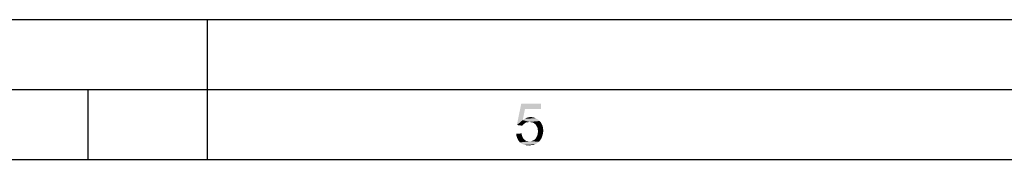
# Paper-space layout '61767N-2-A-2_1_1' of a CAD drawing. Header units: millimetres. Extents: x 0 to 594, y 1 to 420.
# Tile 127 of 222: x 300 to 370, y 410 to 420. Entities that reach past the tile are written whole.
import ezdxf

# ---------------------------------------------------------------- set-up
doc = ezdxf.new("R2010")
doc.units = ezdxf.units.MM
doc.header["$LTSCALE"] = 32.67
doc.layers.add('61767N-2-A-2_DXF_FORMAT', color=7, linetype='CONTINUOUS')

psp = doc.layouts.new('61767N-2-A-2_1_1')

# ---------------------------------------------------------------- linework, layer by layer
at = {"layer": '61767N-2-A-2_DXF_FORMAT', "color": 2, "linetype": 'Continuous'}
for p, q in [((0, 420), (594, 420)), ((313, 420), (313, 410)), ((20, 415), (589, 415)), ((304.5, 410), (304.5, 415))]:
    psp.add_line(p, q, dxfattribs=at)
at = {"layer": '61767N-2-A-2_DXF_FORMAT', "color": 7, "linetype": 'Continuous'}
psp.add_line((25, 410), (584, 410), dxfattribs=at)
at = {"layer": '61767N-2-A-2_DXF_FORMAT', "color": 2, "linetype": 'Continuous'}
for points in [[(335.7087, 413.6113), (335.131, 412.4558), (335.4421, 413.9891)], [(335.7087, 413.6113), (335.5532, 412.8113), (335.131, 412.4558)], [(335.4421, 413.9891), (336.8643, 413.9891), (335.7087, 413.6113)], [(335.7087, 413.6113), (336.8643, 413.9891), (336.8643, 413.6113)], [(336.5976, 412.878), (335.5532, 412.8113), (335.6865, 412.9002)], [(335.5532, 412.8113), (336.5976, 412.878), (336.7532, 412.7447)], [(336.4643, 412.9447), (335.6865, 412.9002), (335.8199, 412.9669)], [(335.6865, 412.9002), (336.4643, 412.9447), (336.5976, 412.878)], [(336.2865, 413.0113), (335.8199, 412.9669), (335.9532, 413.0113)], [(335.8199, 412.9669), (336.2865, 413.0113), (336.4643, 412.9447)], [(335.9532, 413.0113), (336.1087, 413.0336), (336.2865, 413.0113)], [(335.5532, 412.8113), (335.8421, 412.6558), (335.131, 412.4558)], [(335.8421, 412.6558), (335.7754, 412.6336), (335.131, 412.4558)], [(335.7754, 412.6336), (335.7087, 412.5891), (335.131, 412.4558)], [(335.7087, 412.5891), (335.5976, 412.5002), (335.131, 412.4558)], [(335.131, 412.4558), (335.5976, 412.5002), (335.5087, 412.4113)], [(335.5532, 412.8113), (336.7532, 412.7447), (336.0199, 412.678)], [(335.5532, 412.8113), (336.0199, 412.678), (335.8421, 412.6558)], [(335.8421, 412.6558), (336.0199, 412.678), (335.931, 412.6558)], [(336.1532, 412.6558), (336.0199, 412.678), (336.7532, 412.7447)], [(336.2865, 412.6336), (336.1532, 412.6558), (336.7532, 412.7447)], [(336.2865, 412.6336), (336.7532, 412.7447), (336.8643, 412.6113)], [(336.8643, 412.6113), (336.3754, 412.5669), (336.2865, 412.6336)], [(336.4643, 412.5002), (336.3754, 412.5669), (336.8643, 412.6113)], [(336.4643, 412.5002), (336.8643, 412.6113), (336.9532, 412.4336)], [(336.9532, 412.4336), (336.531, 412.3891), (336.4643, 412.5002)], [(336.5976, 412.278), (336.531, 412.3891), (336.9532, 412.4336)], [(336.5976, 412.278), (336.9532, 412.4336), (336.9976, 412.2558)], [(336.9976, 412.2558), (336.6199, 412.1447), (336.5976, 412.278)], [(336.6199, 412.1447), (336.9976, 412.2558), (337.0199, 412.0558)], [(337.0199, 412.0558), (336.6421, 412.0113), (336.6199, 412.1447)], [(335.0865, 411.8336), (335.4643, 411.8558), (335.4865, 411.7224)], [(335.4865, 411.7224), (335.1087, 411.6336), (335.0865, 411.8336)], [(335.1087, 411.6336), (335.4865, 411.7224), (335.531, 411.6113)], [(335.531, 411.6113), (335.1754, 411.478), (335.1087, 411.6336)], [(335.531, 411.6113), (335.5754, 411.5002), (335.1754, 411.478)], [(335.1754, 411.478), (335.5754, 411.5002), (335.6421, 411.4336)], [(335.6421, 411.4336), (335.2421, 411.3447), (335.1754, 411.478)], [(335.6421, 411.4336), (335.731, 411.3669), (335.2421, 411.3447)], [(336.2643, 411.3447), (336.3754, 411.3891), (336.8865, 411.5002)], [(336.2643, 411.3447), (336.8865, 411.5002), (336.7754, 411.3447)], [(336.3754, 411.3891), (336.4643, 411.478), (336.8865, 411.5002)], [(336.8865, 411.5002), (336.4643, 411.478), (336.531, 411.5891)], [(336.9532, 411.678), (336.531, 411.5891), (336.5976, 411.7224)], [(336.531, 411.5891), (336.9532, 411.678), (336.8865, 411.5002)], [(336.9976, 411.8558), (336.5976, 411.7224), (336.6199, 411.8558)], [(336.5976, 411.7224), (336.9976, 411.8558), (336.9532, 411.678)], [(336.6199, 411.8558), (336.6421, 412.0113), (337.0199, 412.0558)], [(336.6199, 411.8558), (337.0199, 412.0558), (336.9976, 411.8558)], [(335.2421, 411.3447), (335.731, 411.3669), (335.7976, 411.3224)], [(335.7976, 411.3224), (335.3532, 411.2113), (335.2421, 411.3447)], [(335.7976, 411.3224), (335.9087, 411.3002), (335.3532, 411.2113)], [(336.1532, 411.3002), (336.7087, 411.2558), (335.3532, 411.2113)], [(336.0199, 411.3002), (336.1532, 411.3002), (335.3532, 411.2113)], [(335.9087, 411.3002), (336.0199, 411.3002), (335.3532, 411.2113)], [(335.3532, 411.2113), (336.7087, 411.2558), (336.6199, 411.1891)], [(336.6199, 411.1891), (335.5087, 411.1002), (335.3532, 411.2113)], [(336.6199, 411.1891), (336.531, 411.1224), (335.5087, 411.1002)], [(335.5087, 411.1002), (336.531, 411.1224), (336.4421, 411.078)], [(336.4421, 411.078), (335.6421, 411.0336), (335.5087, 411.1002)], [(336.2421, 411.0336), (335.6421, 411.0336), (336.4421, 411.078)], [(336.2421, 411.0336), (335.8199, 411.0113), (335.6421, 411.0336)], [(335.8199, 411.0113), (336.2421, 411.0336), (336.131, 411.0113)], [(336.131, 411.0113), (336.0199, 410.9891), (335.8199, 411.0113)], [(336.7754, 411.3447), (336.1532, 411.3002), (336.2643, 411.3447)], [(336.1532, 411.3002), (336.7754, 411.3447), (336.7087, 411.2558)], [(336.2421, 411.0336), (336.4421, 411.078), (336.3532, 411.0336)]]:
    psp.add_solid(points, dxfattribs=at)

doc.saveas('drawing.dxf')
